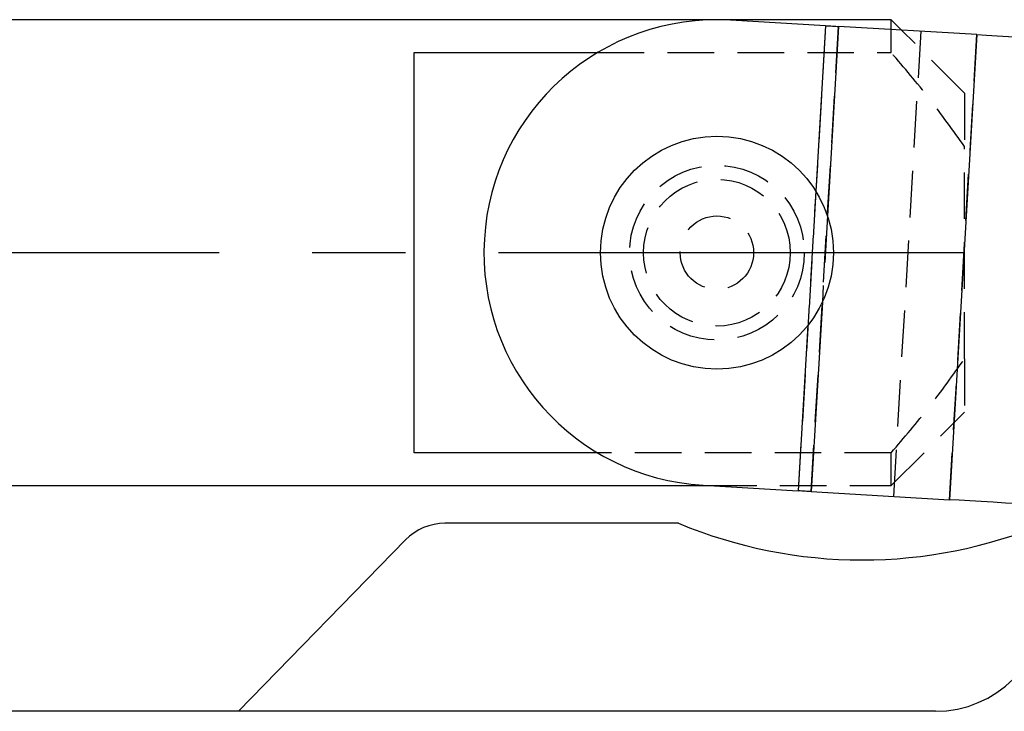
# Model space of a CAD drawing. Extents: x 79 to 812, y 8 to 551.
# Tile 4 of 31: x 244 to 298, y 108 to 145. Entities that reach past the tile are written whole.
import ezdxf

# ---------------------------------------------------------------- set-up
doc = ezdxf.new("R2010")
doc.units = 0
doc.header["$LTSCALE"] = 2
doc.linetypes.add('CENTERX2', pattern=[20.32, 12.7, -2.54, 2.54, -2.54])
doc.linetypes.add('HIDDEN', pattern=[1.905, 1.27, -0.635])
doc.layers.get('0').update_dxf_attribs({"linetype": 'CONTINUOUS'})

msp = doc.modelspace()

# ---------------------------------------------------------------- linework, layer by layer
at = {"color": 7, "linetype": 'CONTINUOUS'}
for p, q in [((291.5043, 145.4645), (184.314, 145.4645)), ((287.9288, 145.1383), (282.7491, 145.4427)), ((296.176, 144.6538), (288.6347, 145.0969)), ((292.074, 144.8948), (291.5043, 145.4645)), ((291.5043, 144.9283), (291.5043, 145.4645)), ((296.176, 144.6538), (294.6863, 119.2975)), ((265.5043, 143.6751), (275.5043, 143.6751)), ((265.5043, 121.854), (265.5043, 143.6751)), ((275.5043, 121.854), (265.5043, 121.854)), ((184.314, 120.0645), (281.6315, 120.0645)), ((281.2594, 120.0864), (286.439, 119.7821)), ((287.1449, 119.7406), (294.6863, 119.2975)), ((279.914, 118.0145), (267.1784, 118.0145)), ((265.031, 117.1095), (255.914, 107.7645)), ((293.914, 107.7645), (190.314, 107.7645))]:
    msp.add_line(p, q, dxfattribs=at)
at = {"color": 7, "linetype": 'HIDDEN'}
for p, q in [((287.9288, 145.1383), (286.439, 119.7821)), ((287.1449, 119.7406), (288.6347, 145.0969)), ((291.5043, 143.6751), (291.5043, 144.9283)), ((293.1171, 144.8335), (291.6273, 119.4772)), ((295.5043, 141.4645), (292.074, 144.8948)), ((294.6863, 119.2975), (296.176, 144.6538)), ((275.5043, 143.6751), (291.5043, 143.6751)), ((295.5043, 141.4645), (295.5043, 138.5473)), ((295.5043, 126.9818), (295.5043, 138.5473)), ((287.3986, 136.1147), (286.9692, 128.8058)), ((288.0281, 134.7733), (287.7515, 130.0641)), ((295.5043, 126.9818), (295.5043, 124.0645)), ((291.5043, 120.0645), (295.5043, 124.0645)), ((291.5043, 121.854), (275.5043, 121.854)), ((291.5043, 120.0645), (291.5043, 121.854)), ((281.6315, 120.0645), (291.5043, 120.0645))]:
    msp.add_line(p, q, dxfattribs=at)
at = {"color": 8, "linetype": 'CONTINUOUS'}
for p, q in [((287.9288, 145.1383), (287.3986, 136.1147)), ((288.6347, 145.0969), (288.0281, 134.7733)), ((287.7515, 130.0641), (287.1449, 119.7406)), ((286.9692, 128.8058), (286.439, 119.7821))]:
    msp.add_line(p, q, dxfattribs=at)
at = {"color": 179, "linetype": 'CENTERX2'}
msp.add_line((295.5043, 132.7645), (116.5043, 132.7645), dxfattribs=at)
at = {"color": 7, "linetype": 'CONTINUOUS', "flags": 128}
for points in [[(287.9288, 145.1383), (288.0266, 145.1326), (288.1235, 145.1269), (288.2186, 145.1213), (288.3108, 145.1159), (288.3994, 145.1107), (288.4834, 145.1058), (288.5621, 145.1011), (288.6347, 145.0969)], [(296.176, 144.6538), (296.7095, 144.6224), (297.2879, 144.5885), (297.9055, 144.5522), (298.5564, 144.5139), (299.2344, 144.4741), (299.9329, 144.4331), (300.6451, 144.3912), (301.3643, 144.349)], [(287.1449, 119.7406), (287.0723, 119.7449), (286.9937, 119.7495), (286.9096, 119.7544), (286.8211, 119.7596), (286.7288, 119.765), (286.6338, 119.7706), (286.5369, 119.7763), (286.439, 119.7821)], [(299.8746, 118.9927), (299.1554, 119.0349), (298.4431, 119.0768), (297.7446, 119.1178), (297.0667, 119.1577), (296.4158, 119.1959), (295.7981, 119.2322), (295.2198, 119.2662), (294.6863, 119.2975)]]:
    msp.add_lwpolyline(points, dxfattribs=at)
at = {"color": 7, "linetype": 'CONTINUOUS'}
msp.add_circle((282.0043, 132.7645), 6.35, dxfattribs=at)
at = {"color": 7, "linetype": 'HIDDEN'}
for radius in [4.7625, 4, 2]:
    msp.add_circle((282.0043, 132.7645), radius, dxfattribs=at)
at = {"color": 7, "linetype": 'CONTINUOUS'}
for centre, radius, start, end in [((282.0043, 132.7645), 12.7, 86.63758, 266.63758), ((267.1784, 115.0145), 3, 90, 135.70732), ((289.914, 142.0145), 26, 247.38014, 292.61986), ((293.914, 113.7645), 6, 270, 0)]:
    msp.add_arc(centre, radius, start, end, dxfattribs=at)
at = {"color": 7, "linetype": 'HIDDEN'}
for points, knots in [([(295.5043, 138.5473), (294.8765, 139.4292), (293.6181, 141.1969), (292.2099, 142.8478), (291.5043, 143.6751)], [0, 0, 0, 0, 0.4988918, 1, 1, 1, 1]), ([(291.5043, 121.854), (292.2074, 122.6783), (293.6156, 124.3292), (294.8741, 126.0968), (295.5043, 126.9818)], [0, 0, 0, 0, 0.49931062, 1, 1, 1, 1])]:
    msp.add_open_spline(points, degree=3, knots=knots, dxfattribs=at)

doc.saveas('drawing.dxf')
